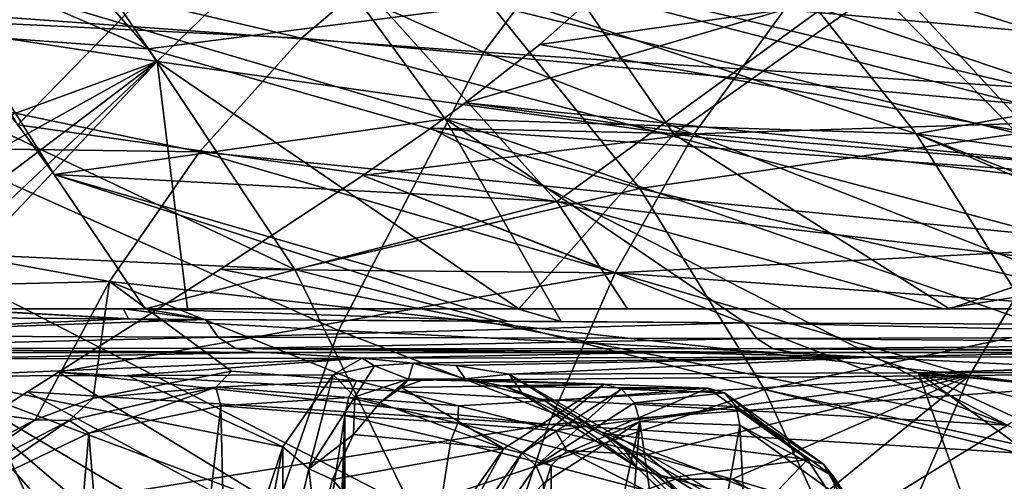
# Model space of a CAD drawing. Header units: metres. Extents: x -240 to 45, y -77 to 27.
# Tile 90 of 256: x -195.75 to -187.84, y 6.62 to 10.32. Entities that reach past the tile are written whole.
import ezdxf

# ---------------------------------------------------------------- set-up
doc = ezdxf.new("R2010")
doc.units = ezdxf.units.M
doc.layers.add('solid_MASSBILD_K_E_SW0001', color=7, linetype='CONTINUOUS')

msp = doc.modelspace()

# ---------------------------------------------------------------- linework, layer by layer
at = {"layer": 'solid_MASSBILD_K_E_SW0001'}
for points in [[(-196.66275, 12.905558, 278.592896), (-194.647278, 9.984754, 278.040863), (-198.13913, 10.519661, 270.691498)], [(-192.401917, 12.160373, 286.367035), (-194.647278, 9.984754, 278.040863), (-196.66275, 12.905558, 278.592896)], [(-197.790451, 12.626322, 321.170837), (-199.374878, 10.597806, 322.480316), (-192.023056, 10.060935, 329.915344)], [(-190.583389, 11.988011, 328.615356), (-197.790451, 12.626322, 321.170837), (-192.023056, 10.060935, 329.915344)], [(-193.798431, 11.49429, 287.6362), (-198.205292, 12.282487, 279.690491), (-195.767227, 9.478546, 279.908997)], [(-192.401917, 12.160373, 286.367035), (-190.498032, 9.403686, 285.833893), (-194.647278, 9.984754, 278.040863)], [(-187.60817, 11.443596, 294.360718), (-190.498032, 9.403686, 285.833893), (-192.401917, 12.160373, 286.367035)], [(-186.125519, 12.08814, 303.8255), (-188.856033, 10.741523, 295.787476), (-183.601181, 10.08951, 303.837097)], [(-194.719528, 10.086286, 287.306305), (-199.167206, 12.005576, 280.459167), (-197.77121, 10.311811, 279.855347)], [(-194.719528, 10.086286, 287.306305), (-196.121277, 11.682273, 288.072174), (-199.167206, 12.005576, 280.459167)], [(-190.583389, 11.988011, 328.615356), (-192.023056, 10.060935, 329.915344), (-184.251938, 9.553929, 337.09903)], [(-182.963943, 11.385706, 335.795715), (-190.583389, 11.988011, 328.615356), (-184.251938, 9.553929, 337.09903)], [(-190.338318, 11.757772, 302.484192), (-184.969986, 10.191428, 307.982086), (-186.283112, 11.191105, 308.737885)], [(-190.338318, 11.757772, 302.484192), (-188.96843, 10.664474, 301.688873), (-184.969986, 10.191428, 307.982086)], [(-194.719528, 10.086286, 287.306305), (-191.963348, 10.439082, 294.651489), (-196.121277, 11.682273, 288.072174)], [(-200.248032, 10.507674, 316.440918), (-199.081055, 11.482224, 315.820953), (-193.487427, 10.173939, 322.49231)], [(-199.081055, 11.482224, 315.820953), (-192.575699, 10.949442, 321.822632), (-193.487427, 10.173939, 322.49231)], [(-193.798431, 11.49429, 287.6362), (-195.767227, 9.478546, 279.908997), (-191.43631, 8.863087, 287.890778)], [(-188.856033, 10.741523, 295.787476), (-193.798431, 11.49429, 287.6362), (-191.43631, 8.863087, 287.890778)], [(-187.60817, 11.443596, 294.360718), (-185.806122, 8.849241, 293.860931), (-190.498032, 9.403686, 285.833893)], [(-186.120163, 11.172158, 304.213043), (-185.013367, 10.035254, 303.554169), (-189.669724, 10.814299, 296.560516)], [(-193.437836, 11.036256, 288.851227), (-192.333969, 9.52459, 288.218475), (-196.544876, 10.770399, 280.45752)], [(-188.549774, 9.405762, 295.883118), (-192.333969, 9.52459, 288.218475), (-193.437836, 11.036256, 288.851227)], [(-189.669724, 10.814299, 296.560516), (-188.549774, 9.405762, 295.883118), (-193.437836, 11.036256, 288.851227)], [(-186.688721, 9.551477, 328.540802), (-193.487427, 10.173939, 322.49231), (-192.575699, 10.949442, 321.822632)], [(-185.808014, 10.351488, 327.686005), (-186.688721, 9.551477, 328.540802), (-192.575699, 10.949442, 321.822632)], [(-184.910431, 8.92129, 334.192261), (-191.115921, 10.528569, 326.745453), (-190.757797, 10.896863, 326.473938)], [(-184.910431, 8.92129, 334.192261), (-190.757797, 10.896863, 326.473938), (-183.144699, 10.528582, 333.361877)], [(-196.544876, 10.770399, 280.45752), (-195.474625, 9.078991, 279.962891), (-195.767227, 9.478546, 279.908997)], [(-192.333969, 9.52459, 288.218475), (-195.474625, 9.078991, 279.962891), (-196.544876, 10.770399, 280.45752)], [(-185.013367, 10.035254, 303.554169), (-188.549774, 9.405762, 295.883118), (-189.669724, 10.814299, 296.560516)], [(-188.856033, 10.741523, 295.787476), (-191.43631, 8.863087, 287.890778), (-186.578079, 8.287429, 296.066833)], [(-183.601181, 10.08951, 303.837097), (-188.856033, 10.741523, 295.787476), (-186.578079, 8.287429, 296.066833)], [(-199.374878, 10.597806, 322.480316), (-200.660675, 8.245149, 323.54306), (-193.191132, 7.826756, 330.970154)], [(-192.023056, 10.060935, 329.915344), (-199.374878, 10.597806, 322.480316), (-193.191132, 7.826756, 330.970154)], [(-191.963348, 10.439082, 294.651489), (-187.736237, 9.407899, 300.953979), (-188.96843, 10.664474, 301.688873)], [(-188.96843, 10.664474, 301.688873), (-183.773666, 9.033068, 307.290527), (-184.969986, 10.191428, 307.982086)], [(-188.96843, 10.664474, 301.688873), (-187.736237, 9.407899, 300.953979), (-183.773666, 9.033068, 307.290527)], [(-197.348404, 9, 270.494354), (-198.13913, 10.519661, 270.691498), (-194.647278, 9.984754, 278.040863)], [(-184.910431, 8.92129, 334.192261), (-191.573517, 10.122551, 326.935577), (-191.115921, 10.528569, 326.745453)], [(-189.606857, 10.403406, 328.125), (-191.115921, 10.528569, 326.745453), (-191.573517, 10.122551, 326.935577)], [(-201.287338, 9.35699, 316.991119), (-200.248032, 10.507674, 316.440918), (-194.307785, 9.260491, 323.108154)], [(-200.248032, 10.507674, 316.440918), (-193.487427, 10.173939, 322.49231), (-194.307785, 9.260491, 323.108154)], [(-181.539993, 9.682533, 335.263092), (-180.843781, 10.504987, 334.461029), (-189.606857, 10.403406, 328.125)], [(-194.719528, 10.086286, 287.306305), (-190.770752, 8.96606, 293.932007), (-191.963348, 10.439082, 294.651489)], [(-189.606857, 10.403406, 328.125), (-191.573517, 10.122551, 326.935577), (-192.172607, 9.652807, 327.029938)], [(-190.334747, 9.405505, 328.833038), (-189.606857, 10.403406, 328.125), (-192.172607, 9.652807, 327.029938)], [(-191.963348, 10.439082, 294.651489), (-190.770752, 8.96606, 293.932007), (-187.736237, 9.407899, 300.953979)], [(-181.539993, 9.682533, 335.263092), (-189.606857, 10.403406, 328.125), (-190.334747, 9.405505, 328.833038)], [(-193.542236, 8.317084, 286.630066), (-197.77121, 10.311811, 279.855347), (-196.603928, 8.457547, 279.329865)], [(-193.542236, 8.317084, 286.630066), (-194.719528, 10.086286, 287.306305), (-197.77121, 10.311811, 279.855347)], [(-187.462463, 8.584106, 329.327637), (-194.307785, 9.260491, 323.108154), (-193.487427, 10.173939, 322.49231)], [(-186.688721, 9.551477, 328.540802), (-187.462463, 8.584106, 329.327637), (-193.487427, 10.173939, 322.49231)], [(-193.542236, 8.317084, 286.630066), (-190.770752, 8.96606, 293.932007), (-194.719528, 10.086286, 287.306305)], [(-192.023056, 10.060935, 329.915344), (-193.191132, 7.826756, 330.970154), (-185.296661, 7.431373, 338.156219)], [(-184.910431, 8.92129, 334.192261), (-192.172607, 9.652807, 327.029938), (-191.573517, 10.122551, 326.935577)], [(-184.251938, 9.553929, 337.09903), (-192.023056, 10.060935, 329.915344), (-185.296661, 7.431373, 338.156219)], [(-197.135483, 8.603886, 270.525574), (-197.348404, 9, 270.494354), (-194.647278, 9.984754, 278.040863)], [(-196.904633, 8.27649, 270.702881), (-197.135483, 8.603886, 270.525574), (-194.647278, 9.984754, 278.040863)], [(-196.690536, 8.068757, 270.985382), (-196.904633, 8.27649, 270.702881), (-194.647278, 9.984754, 278.040863)], [(-196.519623, 8, 271.318329), (-196.690536, 8.068757, 270.985382), (-194.647278, 9.984754, 278.040863)], [(-194.403717, 8, 276.146301), (-196.519623, 8, 271.318329), (-194.647278, 9.984754, 278.040863)], [(-191.740753, 8, 281.74884), (-194.647278, 9.984754, 278.040863), (-190.498032, 9.403686, 285.833893)], [(-191.740753, 8, 281.74884), (-194.403717, 8, 276.146301), (-194.647278, 9.984754, 278.040863)], [(-185.013367, 10.035254, 303.554169), (-184.024765, 8.783627, 302.95993), (-188.549774, 9.405762, 295.883118)], [(-184.910431, 8.92129, 334.192261), (-192.449417, 9.45134, 327.033356), (-192.172607, 9.652807, 327.029938)], [(-190.334747, 9.405505, 328.833038), (-192.172607, 9.652807, 327.029938), (-192.449417, 9.45134, 327.033356)], [(-182.159943, 8.744697, 336.000153), (-181.539993, 9.682533, 335.263092), (-190.334747, 9.405505, 328.833038)], [(-192.333969, 9.52459, 288.218475), (-191.401428, 7.897873, 287.666504), (-195.474625, 9.078991, 279.962891)], [(-189.924728, 7.889565, 290.743988), (-191.401428, 7.897873, 287.666504), (-192.333969, 9.52459, 288.218475)], [(-187.586777, 7.877465, 295.297607), (-189.924728, 7.889565, 290.743988), (-192.333969, 9.52459, 288.218475)], [(-188.549774, 9.405762, 295.883118), (-187.586777, 7.877465, 295.297607), (-192.333969, 9.52459, 288.218475)], [(-191.43631, 8.863087, 287.890778), (-195.767227, 9.478546, 279.908997), (-195.474625, 9.078991, 279.962891)], [(-187.815994, 7.067466, 333.560028), (-192.994995, 9.071957, 326.988647), (-192.449417, 9.45134, 327.033356)], [(-190.334747, 9.405505, 328.833038), (-192.449417, 9.45134, 327.033356), (-192.994995, 9.071957, 326.988647)], [(-187.815994, 7.067466, 333.560028), (-192.449417, 9.45134, 327.033356), (-184.910431, 8.92129, 334.192261)], [(-202.184402, 8.048244, 317.46521), (-201.287338, 9.35699, 316.991119), (-195.028412, 8.219792, 323.661804)], [(-201.287338, 9.35699, 316.991119), (-194.307785, 9.260491, 323.108154), (-195.028412, 8.219792, 323.661804)], [(-190.967804, 8.290587, 329.469482), (-190.334747, 9.405505, 328.833038), (-192.994995, 9.071957, 326.988647)], [(-188.282944, 8, 288.445404), (-191.740753, 8, 281.74884), (-190.498032, 9.403686, 285.833893)], [(-182.159943, 8.744697, 336.000153), (-190.334747, 9.405505, 328.833038), (-190.967804, 8.290587, 329.469482)], [(-190.770752, 8.96606, 293.932007), (-186.662125, 8.006168, 300.297791), (-187.736237, 9.407899, 300.953979)], [(-188.282944, 8, 288.445404), (-190.498032, 9.403686, 285.833893), (-185.806122, 8.849241, 293.860931)], [(-184.988007, 7.865906, 299.957306), (-187.586777, 7.877465, 295.297607), (-188.549774, 9.405762, 295.883118)], [(-184.493576, 7.826022, 300.748596), (-184.988007, 7.865906, 299.957306), (-188.549774, 9.405762, 295.883118)], [(-184.024765, 8.783627, 302.95993), (-184.493576, 7.826022, 300.748596), (-188.549774, 9.405762, 295.883118)], [(-188.12175, 7.464763, 330.030701), (-195.028412, 8.219792, 323.661804), (-194.307785, 9.260491, 323.108154)], [(-187.462463, 8.584106, 329.327637), (-188.12175, 7.464763, 330.030701), (-194.307785, 9.260491, 323.108154)], [(-191.43631, 8.863087, 287.890778), (-195.474625, 9.078991, 279.962891), (-194.743057, 8, 280.132019)], [(-191.835892, 7.900491, 286.728394), (-194.743057, 8, 280.132019), (-195.474625, 9.078991, 279.962891)], [(-191.401428, 7.897873, 287.666504), (-191.835892, 7.900491, 286.728394), (-195.474625, 9.078991, 279.962891)], [(-187.815994, 7.067466, 333.560028), (-194.139282, 8.318796, 326.74057), (-192.994995, 9.071957, 326.988647)], [(-190.967804, 8.290587, 329.469482), (-192.994995, 9.071957, 326.988647), (-194.139282, 8.318796, 326.74057)], [(-193.542236, 8.317084, 286.630066), (-189.768494, 7.35258, 293.303986), (-190.770752, 8.96606, 293.932007)], [(-190.770752, 8.96606, 293.932007), (-189.768494, 7.35258, 293.303986), (-186.662125, 8.006168, 300.297791)], [(-191.43631, 8.863087, 287.890778), (-194.743057, 8, 280.132019), (-190.868637, 8, 287.891785)], [(-191.43631, 8.863087, 287.890778), (-190.868637, 8, 287.891785), (-188.327255, 8, 292.607635)], [(-186.578079, 8.287429, 296.066833), (-191.43631, 8.863087, 287.890778), (-188.327255, 8, 292.607635)], [(-183.486542, 8, 296.942047), (-188.282944, 8, 288.445404), (-185.806122, 8.849241, 293.860931)], [(-182.699585, 7.702078, 336.662445), (-182.159943, 8.744697, 336.000153), (-190.967804, 8.290587, 329.469482)], [(-180.281296, 7.568275, 335.786835), (-188.12175, 7.464763, 330.030701), (-187.462463, 8.584106, 329.327637)], [(-195.679153, 6.470242, 278.897736), (-196.603928, 8.457547, 279.329865), (-198.831604, 7.41225, 271.641632)], [(-192.604462, 6.404369, 286.06601), (-196.603928, 8.457547, 279.329865), (-195.679153, 6.470242, 278.897736)], [(-192.604462, 6.404369, 286.06601), (-193.542236, 8.317084, 286.630066), (-196.603928, 8.457547, 279.329865)], [(-187.815994, 7.067466, 333.560028), (-195.43837, 7.49232, 326.287506), (-194.139282, 8.318796, 326.74057)], [(-190.967804, 8.290587, 329.469482), (-194.139282, 8.318796, 326.74057), (-195.43837, 7.49232, 326.287506)], [(-192.604462, 6.404369, 286.06601), (-189.768494, 7.35258, 293.303986), (-193.542236, 8.317084, 286.630066)], [(-200.660675, 8.245149, 323.54306), (-201.608368, 5.640163, 324.326385), (-194.051926, 5.353602, 331.747467)], [(-193.191132, 7.826756, 330.970154), (-200.660675, 8.245149, 323.54306), (-194.051926, 5.353602, 331.747467)], [(-191.50354, 7.073294, 330.026367), (-190.967804, 8.290587, 329.469482), (-195.43837, 7.49232, 326.287506)], [(-182.699585, 7.702078, 336.662445), (-190.967804, 8.290587, 329.469482), (-191.50354, 7.073294, 330.026367)], [(-186.578079, 8.287429, 296.066833), (-188.327255, 8, 292.607635), (-185.200455, 8, 298.098114)], [(-202.184402, 8.048244, 317.46521), (-195.028412, 8.219792, 323.661804), (-195.625458, 7.108618, 324.130035)], [(-195.16188, 7.28387, 324.390259), (-195.625458, 7.108618, 324.130035), (-195.028412, 8.219792, 323.661804)], [(-194.050247, 7.500102, 325.157104), (-195.16188, 7.28387, 324.390259), (-195.028412, 8.219792, 323.661804)], [(-188.12175, 7.464763, 330.030701), (-193.046951, 7.422313, 326.069366), (-195.028412, 8.219792, 323.661804)], [(-194.050247, 7.500102, 325.157104), (-195.028412, 8.219792, 323.661804), (-193.046951, 7.422313, 326.069366)], [(-202.184402, 8.048244, 317.46521), (-195.625458, 7.108618, 324.130035), (-196.292725, 6.763313, 323.808258)], [(-194.876816, 7.920027, 279.69104), (-197.999283, 7.93983, 271.428711), (-196.368027, 8, 275.993103)], [(-196.368027, 8, 275.993103), (-196.519623, 8, 271.318329), (-194.403717, 8, 276.146301)], [(-194.916351, 8, 279.70462), (-196.368027, 8, 275.993103), (-194.403717, 8, 276.146301)], [(-194.876816, 7.920027, 279.69104), (-196.368027, 8, 275.993103), (-194.916351, 8, 279.70462)], [(-194.916351, 8, 279.70462), (-194.403717, 8, 276.146301), (-191.740753, 8, 281.74884)], [(-194.916351, 8, 279.70462), (-191.740753, 8, 281.74884), (-194.743057, 8, 280.132019)], [(-194.255066, 7.915811, 281.201935), (-194.916351, 8, 279.70462), (-194.743057, 8, 280.132019)], [(-194.255066, 7.915811, 281.201935), (-194.876816, 7.920027, 279.69104), (-194.916351, 8, 279.70462)], [(-194.743057, 8, 280.132019), (-191.740753, 8, 281.74884), (-190.868637, 8, 287.891785)], [(-191.835892, 7.900491, 286.728394), (-194.255066, 7.915811, 281.201935), (-194.743057, 8, 280.132019)], [(-190.868637, 8, 287.891785), (-191.740753, 8, 281.74884), (-188.282944, 8, 288.445404)], [(-190.868637, 8, 287.891785), (-188.282944, 8, 288.445404), (-188.327255, 8, 292.607635)], [(-189.768494, 7.35258, 293.303986), (-185.763031, 6.482007, 299.73645), (-186.662125, 8.006168, 300.297791)], [(-188.327255, 8, 292.607635), (-188.282944, 8, 288.445404), (-183.486542, 8, 296.942047)], [(-188.327255, 8, 292.607635), (-183.486542, 8, 296.942047), (-185.200455, 8, 298.098114)], [(-197.895493, 7.786889, 271.392395), (-197.999283, 7.93983, 271.428711), (-194.876816, 7.920027, 279.69104)], [(-197.895493, 7.786889, 271.392395), (-194.876816, 7.920027, 279.69104), (-194.255066, 7.915811, 281.201935)], [(-197.895493, 7.786889, 271.392395), (-194.255066, 7.915811, 281.201935), (-194.156219, 7.774324, 281.148438)], [(-191.401428, 7.897873, 287.666504), (-194.255066, 7.915811, 281.201935), (-191.835892, 7.900491, 286.728394)], [(-189.924728, 7.889565, 290.743988), (-194.255066, 7.915811, 281.201935), (-191.401428, 7.897873, 287.666504)], [(-194.156219, 7.774324, 281.148438), (-194.255066, 7.915811, 281.201935), (-189.924728, 7.889565, 290.743988)], [(-194.156219, 7.774324, 281.148438), (-189.924728, 7.889565, 290.743988), (-189.830978, 7.762104, 290.682404)], [(-184.918869, 7.775705, 299.917206), (-189.924728, 7.889565, 290.743988), (-187.586777, 7.877465, 295.297607)], [(-189.830978, 7.762104, 290.682404), (-189.924728, 7.889565, 290.743988), (-184.918869, 7.775705, 299.917206)], [(-197.745667, 7.685481, 271.339966), (-197.895493, 7.786889, 271.392395), (-194.156219, 7.774324, 281.148438)], [(-197.745667, 7.685481, 271.339966), (-194.156219, 7.774324, 281.148438), (-194.014313, 7.682112, 281.089508)], [(-194.014313, 7.682112, 281.089508), (-194.156219, 7.774324, 281.148438), (-189.830978, 7.762104, 290.682404)], [(-193.191132, 7.826756, 330.970154), (-194.051926, 5.353602, 331.747467), (-186.066376, 5.082666, 338.935089)], [(-194.014313, 7.682112, 281.089508), (-189.830978, 7.762104, 290.682404), (-189.698044, 7.678859, 290.617126)], [(-185.296661, 7.431373, 338.156219), (-193.191132, 7.826756, 330.970154), (-186.066376, 5.082666, 338.935089)], [(-189.830978, 7.762104, 290.682404), (-184.918869, 7.775705, 299.917206), (-184.856812, 7.72279, 299.881226)], [(-189.698044, 7.678859, 290.617126), (-189.830978, 7.762104, 290.682404), (-184.856812, 7.72279, 299.881226)], [(-197.745667, 7.685481, 271.339966), (-193.847488, 7.65, 281.03183), (-197.571045, 7.65, 271.27887)], [(-197.745667, 7.685481, 271.339966), (-194.014313, 7.682112, 281.089508), (-193.847488, 7.65, 281.03183)], [(-194.014313, 7.682112, 281.089508), (-189.541031, 7.65, 290.557068), (-191.427139, 7.65, 286.580444)], [(-194.014313, 7.682112, 281.089508), (-189.698044, 7.678859, 290.617126), (-189.541031, 7.65, 290.557068)], [(-194.014313, 7.682112, 281.089508), (-191.427139, 7.65, 286.580444), (-193.847488, 7.65, 281.03183)], [(-183.156906, 6.567635, 337.241791), (-182.699585, 7.702078, 336.662445), (-191.50354, 7.073294, 330.026367)], [(-189.698044, 7.678859, 290.617126), (-184.856812, 7.72279, 299.881226), (-184.73558, 7.664524, 299.810913)], [(-189.698044, 7.678859, 290.617126), (-184.63208, 7.65, 299.750885), (-189.541031, 7.65, 290.557068)], [(-189.698044, 7.678859, 290.617126), (-184.73558, 7.664524, 299.810913), (-184.63208, 7.65, 299.750885)], [(-196.723907, 7.65, 271.009491), (-197.571045, 7.65, 271.27887), (-193.847488, 7.65, 281.03183)], [(-193.774994, 7.65, 278.733795), (-196.723907, 7.65, 271.009491), (-193.847488, 7.65, 281.03183)], [(-196.565277, 7.5983, 270.953094), (-196.723907, 7.65, 271.009491), (-193.774994, 7.65, 278.733795)], [(-196.565277, 7.5983, 270.953094), (-193.774994, 7.65, 278.733795), (-192.998871, 7.605475, 280.195618)], [(-196.565277, 7.5983, 270.953094), (-192.998871, 7.605475, 280.195618), (-196.461304, 7.461018, 270.916138)], [(-192.998871, 7.605475, 280.195618), (-194.884842, 7.466255, 275.185272), (-196.461304, 7.461018, 270.916138)], [(-192.998871, 7.605475, 280.195618), (-193.23378, 7.471993, 279.329041), (-194.884842, 7.466255, 275.185272)], [(-190.604019, 7.65, 285.998108), (-193.847488, 7.65, 281.03183), (-191.427139, 7.65, 286.580444)], [(-190.604019, 7.65, 285.998108), (-193.774994, 7.65, 278.733795), (-193.847488, 7.65, 281.03183)], [(-192.998871, 7.605475, 280.195618), (-193.774994, 7.65, 278.733795), (-190.604019, 7.65, 285.998108)], [(-192.901917, 7.543988, 280.241547), (-193.23378, 7.471993, 279.329041), (-192.998871, 7.605475, 280.195618)], [(-192.998871, 7.605475, 280.195618), (-190.604019, 7.65, 285.998108), (-188.902328, 7.613063, 289.21582)], [(-192.590958, 7.564425, 281.024323), (-192.998871, 7.605475, 280.195618), (-188.902328, 7.613063, 289.21582)], [(-192.590958, 7.564425, 281.024323), (-192.901917, 7.543988, 280.241547), (-192.998871, 7.605475, 280.195618)], [(-192.245239, 7.546227, 281.785828), (-192.590958, 7.564425, 281.024323), (-188.902328, 7.613063, 289.21582)], [(-192.245239, 7.546227, 281.785828), (-188.902328, 7.613063, 289.21582), (-191.81842, 7.476939, 282.652496)], [(-188.531235, 7.487566, 289.689087), (-191.81842, 7.476939, 282.652496), (-188.902328, 7.613063, 289.21582)], [(-190.604019, 7.65, 285.998108), (-191.427139, 7.65, 286.580444), (-189.541031, 7.65, 290.557068)], [(-187.234436, 7.65, 292.810822), (-190.604019, 7.65, 285.998108), (-189.541031, 7.65, 290.557068)], [(-188.902328, 7.613063, 289.21582), (-190.604019, 7.65, 285.998108), (-187.234436, 7.65, 292.810822)], [(-187.234436, 7.65, 292.810822), (-189.541031, 7.65, 290.557068), (-184.63208, 7.65, 299.750885)], [(-188.902328, 7.613063, 289.21582), (-187.234436, 7.65, 292.810822), (-184.252121, 7.61954, 297.957031)], [(-188.531235, 7.487566, 289.689087), (-188.902328, 7.613063, 289.21582), (-184.252121, 7.61954, 297.957031)], [(-188.4841, 7.487727, 289.783844), (-188.531235, 7.487566, 289.689087), (-184.252121, 7.61954, 297.957031)], [(-188.4841, 7.487727, 289.783844), (-184.252121, 7.61954, 297.957031), (-184.357132, 7.607105, 297.728638)], [(-188.4841, 7.487727, 289.783844), (-184.357132, 7.607105, 297.728638), (-184.951172, 7.497337, 296.466675)], [(-192.901917, 7.543988, 280.241547), (-193.059784, 7.294481, 279.321533), (-193.23378, 7.471993, 279.329041)], [(-192.628708, 7.436879, 280.401093), (-193.059784, 7.294481, 279.321533), (-192.901917, 7.543988, 280.241547)], [(-192.628708, 7.436879, 280.401093), (-192.901917, 7.543988, 280.241547), (-192.590958, 7.564425, 281.024323)], [(-192.171768, 7.440227, 281.473877), (-192.628708, 7.436879, 280.401093), (-192.590958, 7.564425, 281.024323)], [(-192.171768, 7.440227, 281.473877), (-192.590958, 7.564425, 281.024323), (-192.245239, 7.546227, 281.785828)], [(-192.171768, 7.440227, 281.473877), (-192.245239, 7.546227, 281.785828), (-191.81842, 7.476939, 282.652496)], [(-180.803955, 6.536431, 336.447327), (-188.12175, 7.464763, 330.030701), (-180.281296, 7.568275, 335.786835)], [(-196.708649, 7.436786, 270.357727), (-195.717651, 3.778584, 270.080688), (-196.843094, 7.38684, 270.337158)], [(-196.708649, 7.436786, 270.357727), (-196.61937, 7.460516, 270.46936), (-195.633469, 3.792211, 270.126465)], [(-196.708649, 7.436786, 270.357727), (-195.633469, 3.792211, 270.126465), (-195.717651, 3.778584, 270.080688)], [(-196.61937, 7.460516, 270.46936), (-196.540726, 7.460767, 270.692047), (-195.427185, 3.784034, 270.614563)], [(-195.579956, 3.798469, 270.206848), (-196.61937, 7.460516, 270.46936), (-195.427185, 3.784034, 270.614563)], [(-195.633469, 3.792211, 270.126465), (-196.61937, 7.460516, 270.46936), (-195.579956, 3.798469, 270.206848)], [(-196.540726, 7.460767, 270.692047), (-196.461304, 7.461018, 270.916138), (-195.427185, 3.784034, 270.614563)], [(-194.884842, 7.466255, 275.185272), (-193.638, 6.892029, 277.700897), (-196.461304, 7.461018, 270.916138)], [(-194.01944, 4.661537, 274.830078), (-195.427185, 3.784034, 270.614563), (-196.461304, 7.461018, 270.916138)], [(-193.967316, 5.332052, 275.451965), (-194.01944, 4.661537, 274.830078), (-196.461304, 7.461018, 270.916138)], [(-193.889969, 5.935721, 276.149872), (-193.967316, 5.332052, 275.451965), (-196.461304, 7.461018, 270.916138)], [(-193.781769, 6.458847, 276.906006), (-193.889969, 5.935721, 276.149872), (-196.461304, 7.461018, 270.916138)], [(-193.638, 6.892029, 277.700897), (-193.781769, 6.458847, 276.906006), (-196.461304, 7.461018, 270.916138)], [(-191.258286, 4.944893, 331.910797), (-195.688339, 7.334004, 326.184387), (-195.43837, 7.49232, 326.287506)], [(-191.50354, 7.073294, 330.026367), (-195.43837, 7.49232, 326.287506), (-195.688339, 7.334004, 326.184387)], [(-191.258286, 4.944893, 331.910797), (-195.43837, 7.49232, 326.287506), (-187.815994, 7.067466, 333.560028)], [(-194.174637, 7.372245, 325.134003), (-195.16188, 7.28387, 324.390259), (-194.050247, 7.500102, 325.157104)], [(-194.884842, 7.466255, 275.185272), (-193.23378, 7.471993, 279.329041), (-193.638, 6.892029, 277.700897)], [(-194.174637, 7.372245, 325.134003), (-194.050247, 7.500102, 325.157104), (-193.046951, 7.422313, 326.069366)], [(-193.23378, 7.471993, 279.329041), (-193.428268, 6.717586, 277.7565), (-193.638, 6.892029, 277.700897)], [(-193.059784, 7.294481, 279.321533), (-193.428268, 6.717586, 277.7565), (-193.23378, 7.471993, 279.329041)], [(-192.628708, 7.436879, 280.401093), (-192.857834, 7.245624, 279.274017), (-193.059784, 7.294481, 279.321533)], [(-188.12175, 7.464763, 330.030701), (-192.225281, 7.223032, 326.925476), (-193.046951, 7.422313, 326.069366)], [(-192.628708, 7.436879, 280.401093), (-192.68399, 7.368137, 279.888611), (-192.857834, 7.245624, 279.274017)], [(-192.628708, 7.436879, 280.401093), (-192.510345, 7.431812, 280.447876), (-192.68399, 7.368137, 279.888611)], [(-192.171768, 7.440227, 281.473877), (-192.510345, 7.431812, 280.447876), (-192.628708, 7.436879, 280.401093)], [(-192.171768, 7.440227, 281.473877), (-192.119293, 7.434234, 281.373657), (-192.510345, 7.431812, 280.447876)], [(-192.510345, 7.431812, 280.447876), (-192.119293, 7.434234, 281.373657), (-191.056198, 7.395282, 279.37262)], [(-188.12175, 7.464763, 330.030701), (-191.447113, 7.025277, 327.734985), (-192.225281, 7.223032, 326.925476)], [(-192.171768, 7.440227, 281.473877), (-191.81842, 7.476939, 282.652496), (-191.706131, 7.313824, 282.544312)], [(-192.171768, 7.440227, 281.473877), (-191.843994, 7.374699, 281.877075), (-192.119293, 7.434234, 281.373657)], [(-192.171768, 7.440227, 281.473877), (-191.706131, 7.313824, 282.544312), (-191.843994, 7.374699, 281.877075)], [(-192.119293, 7.434234, 281.373657), (-191.843994, 7.374699, 281.877075), (-191.056198, 7.395282, 279.37262)], [(-187.676834, 5.090929, 289.131897), (-191.81842, 7.476939, 282.652496), (-188.531235, 7.487566, 289.689087)], [(-187.676834, 5.090929, 289.131897), (-190.916458, 6.910235, 284.043304), (-191.81842, 7.476939, 282.652496)], [(-191.706131, 7.313824, 282.544312), (-191.81842, 7.476939, 282.652496), (-190.916458, 6.910235, 284.043304)], [(-188.12175, 7.464763, 330.030701), (-190.715286, 6.828671, 328.496826), (-191.447113, 7.025277, 327.734985)], [(-188.12175, 7.464763, 330.030701), (-190.028763, 6.633345, 329.212585), (-190.715286, 6.828671, 328.496826)], [(-188.12175, 7.464763, 330.030701), (-189.380234, 6.440309, 329.888214), (-190.028763, 6.633345, 329.212585)], [(-188.12175, 7.464763, 330.030701), (-188.661606, 6.213643, 330.63797), (-189.380234, 6.440309, 329.888214)], [(-180.803955, 6.536431, 336.447327), (-188.661606, 6.213643, 330.63797), (-188.12175, 7.464763, 330.030701)], [(-185.289795, 7.170358, 295.494171), (-188.531235, 7.487566, 289.689087), (-188.4841, 7.487727, 289.783844)], [(-185.573288, 6.74363, 294.53302), (-188.531235, 7.487566, 289.689087), (-185.289795, 7.170358, 295.494171)], [(-185.802536, 6.226002, 293.614807), (-188.531235, 7.487566, 289.689087), (-185.573288, 6.74363, 294.53302)], [(-185.982086, 5.631997, 292.768219), (-188.531235, 7.487566, 289.689087), (-185.802536, 6.226002, 293.614807)], [(-187.676834, 5.090929, 289.131897), (-188.531235, 7.487566, 289.689087), (-185.982086, 5.631997, 292.768219)], [(-185.289795, 7.170358, 295.494171), (-188.4841, 7.487727, 289.783844), (-184.951172, 7.497337, 296.466675)], [(-195.679153, 6.470242, 278.897736), (-198.831604, 7.41225, 271.641632), (-198.14949, 5.615753, 271.456512)], [(-195.717651, 3.778584, 270.080688), (-195.812744, 3.760575, 270.080292), (-196.843094, 7.38684, 270.337158)], [(-195.352722, 7.105106, 324.343933), (-195.16188, 7.28387, 324.390259), (-194.174637, 7.372245, 325.134003)], [(-195.352722, 7.105106, 324.343933), (-194.174637, 7.372245, 325.134003), (-195.196472, 7.003068, 324.463898)], [(-194.174637, 7.372245, 325.134003), (-194.136154, 7.221259, 325.195313), (-195.196472, 7.003068, 324.463898)], [(-194.174637, 7.372245, 325.134003), (-193.046951, 7.422313, 326.069366), (-193.107574, 7.29025, 326.098755)], [(-194.174637, 7.372245, 325.134003), (-193.107574, 7.29025, 326.098755), (-194.136154, 7.221259, 325.195313)], [(-193.107574, 7.29025, 326.098755), (-193.046951, 7.422313, 326.069366), (-192.225281, 7.223032, 326.925476)], [(-192.857834, 7.245624, 279.274017), (-192.68399, 7.368137, 279.888611), (-191.86174, 6.880238, 277.590057)], [(-192.68399, 7.368137, 279.888611), (-192.510345, 7.431812, 280.447876), (-191.056198, 7.395282, 279.37262)], [(-192.68399, 7.368137, 279.888611), (-191.056198, 7.395282, 279.37262), (-191.86174, 6.880238, 277.590057)], [(-191.718842, 6.843191, 277.542358), (-191.86174, 6.880238, 277.590057), (-191.056198, 7.395282, 279.37262)], [(-191.843994, 7.374699, 281.877075), (-190.223297, 7.365132, 281.215759), (-191.056198, 7.395282, 279.37262)], [(-191.843994, 7.374699, 281.877075), (-191.523956, 7.2565, 282.424194), (-190.223297, 7.365132, 281.215759)], [(-191.706131, 7.313824, 282.544312), (-191.523956, 7.2565, 282.424194), (-191.843994, 7.374699, 281.877075)], [(-191.718842, 6.843191, 277.542358), (-191.056198, 7.395282, 279.37262), (-190.917633, 7.355462, 279.315338)], [(-191.718842, 6.843191, 277.542358), (-190.917633, 7.355462, 279.315338), (-191.601288, 6.741704, 277.535492)], [(-190.917633, 7.355462, 279.315338), (-190.811966, 7.246377, 279.282166), (-191.601288, 6.741704, 277.535492)], [(-191.523956, 7.2565, 282.424194), (-191.067093, 7.003888, 283.153107), (-190.223297, 7.365132, 281.215759)], [(-191.067093, 7.003888, 283.153107), (-189.424438, 6.792009, 282.983551), (-190.223297, 7.365132, 281.215759)], [(-190.917633, 7.355462, 279.315338), (-191.056198, 7.395282, 279.37262), (-190.223297, 7.365132, 281.215759)], [(-190.917633, 7.355462, 279.315338), (-190.223297, 7.365132, 281.215759), (-190.089218, 7.325473, 281.148529)], [(-190.917633, 7.355462, 279.315338), (-190.089218, 7.325473, 281.148529), (-190.811966, 7.246377, 279.282166)], [(-190.089218, 7.325473, 281.148529), (-190.223297, 7.365132, 281.215759), (-189.424438, 6.792009, 282.983551)], [(-191.258286, 4.944893, 331.910797), (-197.637405, 6.087855, 325.236694), (-195.688339, 7.334004, 326.184387)], [(-191.50354, 7.073294, 330.026367), (-195.688339, 7.334004, 326.184387), (-197.637405, 6.087855, 325.236694)], [(-195.352722, 7.105106, 324.343933), (-195.625458, 7.108618, 324.130035), (-195.16188, 7.28387, 324.390259)], [(-193.107574, 7.29025, 326.098755), (-193.139313, 7.14545, 326.097473), (-194.136154, 7.221259, 325.195313)], [(-193.428268, 6.717586, 277.7565), (-193.059784, 7.294481, 279.321533), (-193.069992, 6.992726, 278.451569)], [(-192.230896, 7.083809, 327.006531), (-193.139313, 7.14545, 326.097473), (-193.107574, 7.29025, 326.098755)], [(-192.230896, 7.083809, 327.006531), (-193.107574, 7.29025, 326.098755), (-192.225281, 7.223032, 326.925476)], [(-193.059784, 7.294481, 279.321533), (-192.857834, 7.245624, 279.274017), (-193.069992, 6.992726, 278.451569)], [(-192.604462, 6.404369, 286.06601), (-188.970947, 5.623147, 292.786469), (-189.768494, 7.35258, 293.303986)], [(-191.706131, 7.313824, 282.544312), (-190.799698, 6.732921, 283.888794), (-191.523956, 7.2565, 282.424194)], [(-190.916458, 6.910235, 284.043304), (-190.799698, 6.732921, 283.888794), (-191.706131, 7.313824, 282.544312)], [(-190.089218, 7.325473, 281.148529), (-189.995834, 7.216834, 281.088196), (-190.811966, 7.246377, 279.282166)], [(-190.089218, 7.325473, 281.148529), (-189.424438, 6.792009, 282.983551), (-189.294647, 6.755436, 282.906799)], [(-190.089218, 7.325473, 281.148529), (-189.294647, 6.755436, 282.906799), (-189.995834, 7.216834, 281.088196)], [(-189.768494, 7.35258, 293.303986), (-186.04657, 6.421677, 299.156311), (-185.763031, 6.482007, 299.73645)], [(-189.768494, 7.35258, 293.303986), (-188.970947, 5.623147, 292.786469), (-186.04657, 6.421677, 299.156311)], [(-194.764465, 1.707867, 324.737762), (-195.196472, 7.003068, 324.463898), (-194.136154, 7.221259, 325.195313)], [(-194.006943, 1.581485, 325.299072), (-194.764465, 1.707867, 324.737762), (-194.136154, 7.221259, 325.195313)], [(-194.006943, 1.581485, 325.299072), (-194.136154, 7.221259, 325.195313), (-193.139313, 7.14545, 326.097473)], [(-193.069992, 6.992726, 278.451569), (-192.857834, 7.245624, 279.274017), (-191.86174, 6.880238, 277.590057)], [(-192.230896, 7.083809, 327.006531), (-192.225281, 7.223032, 326.925476), (-191.447113, 7.025277, 327.734985)], [(-191.601288, 6.741704, 277.535492), (-190.811966, 7.246377, 279.282166), (-190.768585, 7.097273, 279.280579)], [(-190.799698, 6.732921, 283.888794), (-191.067093, 7.003888, 283.153107), (-191.523956, 7.2565, 282.424194)], [(-190.811966, 7.246377, 279.282166), (-189.995834, 7.216834, 281.088196), (-190.768585, 7.097273, 279.280579)], [(-189.995834, 7.216834, 281.088196), (-189.967896, 7.06832, 281.052429), (-190.768585, 7.097273, 279.280579)], [(-189.995834, 7.216834, 281.088196), (-189.213058, 6.655251, 282.820374), (-189.967896, 7.06832, 281.052429)], [(-189.294647, 6.755436, 282.906799), (-189.213058, 6.655251, 282.820374), (-189.995834, 7.216834, 281.088196)], [(-193.347946, 1.541686, 325.887726), (-194.006943, 1.581485, 325.299072), (-193.139313, 7.14545, 326.097473)], [(-193.242859, 1.542136, 325.991821), (-193.347946, 1.541686, 325.887726), (-193.139313, 7.14545, 326.097473)], [(-193.139328, 1.542504, 326.097473), (-193.242859, 1.542136, 325.991821), (-193.139313, 7.14545, 326.097473)], [(-192.287277, 6.944427, 326.979797), (-193.139328, 1.542504, 326.097473), (-193.139313, 7.14545, 326.097473)], [(-192.230896, 7.083809, 327.006531), (-192.287277, 6.944427, 326.979797), (-193.139313, 7.14545, 326.097473)], [(-191.939804, 5.76866, 330.49585), (-191.50354, 7.073294, 330.026367), (-197.637405, 6.087855, 325.236694)], [(-196.529877, 6.488572, 323.768494), (-196.292725, 6.763313, 323.808258), (-195.625458, 7.108618, 324.130035)], [(-196.529877, 6.488572, 323.768494), (-195.625458, 7.108618, 324.130035), (-195.352722, 7.105106, 324.343933)], [(-196.529877, 6.488572, 323.768494), (-195.352722, 7.105106, 324.343933), (-196.252014, 6.497427, 323.914551)], [(-195.352722, 7.105106, 324.343933), (-195.196472, 7.003068, 324.463898), (-196.252014, 6.497427, 323.914551)], [(-192.230896, 7.083809, 327.006531), (-191.482513, 6.744527, 327.813141), (-192.287277, 6.944427, 326.979797)], [(-192.230896, 7.083809, 327.006531), (-191.447113, 7.025277, 327.734985), (-191.355667, 6.86489, 327.912842)], [(-192.230896, 7.083809, 327.006531), (-191.355667, 6.86489, 327.912842), (-191.482513, 6.744527, 327.813141)], [(-183.156906, 6.567635, 337.241791), (-191.50354, 7.073294, 330.026367), (-191.939804, 5.76866, 330.49585)], [(-191.601288, 6.741704, 277.535492), (-190.768585, 7.097273, 279.280579), (-191.542892, 6.601241, 277.567108)], [(-191.517883, 3.70022, 277.622467), (-191.542892, 6.601241, 277.567108), (-190.768585, 7.097273, 279.280579)], [(-190.992737, 4.349341, 278.784576), (-191.517883, 3.70022, 277.622467), (-190.768585, 7.097273, 279.280579)], [(-183.166763, 4.661078, 339.045105), (-191.258286, 4.944893, 331.910797), (-187.815994, 7.067466, 333.560028)], [(-190.411667, 4.572498, 280.070404), (-190.992737, 4.349341, 278.784576), (-190.768585, 7.097273, 279.280579)], [(-190.411667, 4.572498, 280.070404), (-190.768585, 7.097273, 279.280579), (-189.967896, 7.06832, 281.052429)], [(-189.830627, 4.349346, 281.356201), (-190.411667, 4.572498, 280.070404), (-189.967896, 7.06832, 281.052429)], [(-189.830627, 4.349346, 281.356201), (-189.967896, 7.06832, 281.052429), (-189.200012, 6.516521, 282.751678)], [(-189.213058, 6.655251, 282.820374), (-189.200012, 6.516521, 282.751678), (-189.967896, 7.06832, 281.052429)], [(-195.63559, 1.924027, 324.215851), (-196.252014, 6.497427, 323.914551), (-195.196472, 7.003068, 324.463898)], [(-194.764465, 1.707867, 324.737762), (-195.63559, 1.924027, 324.215851), (-195.196472, 7.003068, 324.463898)], [(-193.428268, 6.717586, 277.7565), (-193.069992, 6.992726, 278.451569), (-193.23851, 6.632298, 277.624023)], [(-193.23851, 6.632298, 277.624023), (-193.069992, 6.992726, 278.451569), (-191.86174, 6.880238, 277.590057)], [(-191.355667, 6.86489, 327.912842), (-191.447113, 7.025277, 327.734985), (-190.715286, 6.828671, 328.496826)], [(-191.067093, 7.003888, 283.153107), (-190.565048, 6.63852, 283.850128), (-189.424438, 6.792009, 282.983551)], [(-190.799698, 6.732921, 283.888794), (-190.565048, 6.63852, 283.850128), (-191.067093, 7.003888, 283.153107)], [(-193.819183, 5.918288, 276.270172), (-193.781769, 6.458847, 276.906006), (-193.638, 6.892029, 277.700897)], [(-193.638, 6.892029, 277.700897), (-193.637634, 5.819474, 276.324249), (-193.819183, 5.918288, 276.270172)], [(-193.638, 6.892029, 277.700897), (-193.428268, 6.717586, 277.7565), (-193.637634, 5.819474, 276.324249)], [(-192.287277, 6.944427, 326.979797), (-191.482513, 6.744527, 327.813141), (-193.139328, 1.542504, 326.097473)], [(-189.940521, 5.930441, 285.181274), (-190.799698, 6.732921, 283.888794), (-190.916458, 6.910235, 284.043304)], [(-187.676834, 5.090929, 289.131897), (-190.422134, 6.481829, 284.685913), (-190.916458, 6.910235, 284.043304)], [(-189.940521, 5.930441, 285.181274), (-190.916458, 6.910235, 284.043304), (-190.422134, 6.481829, 284.685913)], [(-193.23851, 6.632298, 277.624023), (-191.86174, 6.880238, 277.590057), (-192.580536, 5.857969, 275.99942)], [(-192.433762, 5.826427, 275.960297), (-192.580536, 5.857969, 275.99942), (-191.86174, 6.880238, 277.590057)], [(-192.433762, 5.826427, 275.960297), (-191.86174, 6.880238, 277.590057), (-191.718842, 6.843191, 277.542358)], [(-192.433762, 5.826427, 275.960297), (-191.718842, 6.843191, 277.542358), (-192.305618, 5.74002, 275.976898)], [(-191.718842, 6.843191, 277.542358), (-191.601288, 6.741704, 277.535492), (-192.305618, 5.74002, 275.976898)], [(-191.355667, 6.86489, 327.912842), (-190.726349, 6.545574, 328.596161), (-191.482513, 6.744527, 327.813141)], [(-191.355667, 6.86489, 327.912842), (-190.715286, 6.828671, 328.496826), (-190.482071, 6.632542, 328.817505)], [(-191.355667, 6.86489, 327.912842), (-190.482071, 6.632542, 328.817505), (-190.726349, 6.545574, 328.596161)], [(-190.482071, 6.632542, 328.817505), (-190.715286, 6.828671, 328.496826), (-190.028763, 6.633345, 329.212585)], [(-191.450439, 1.54818, 327.846344), (-193.139328, 1.542504, 326.097473), (-191.482513, 6.744527, 327.813141)], [(-192.305618, 5.74002, 275.976898), (-191.601288, 6.741704, 277.535492), (-191.542892, 6.601241, 277.567108)], [(-191.450439, 1.54818, 327.846344), (-191.482513, 6.744527, 327.813141), (-190.726349, 6.545574, 328.596161)], [(-190.799698, 6.732921, 283.888794), (-189.861481, 5.831834, 285.009033), (-190.565048, 6.63852, 283.850128)], [(-189.940521, 5.930441, 285.181274), (-189.861481, 5.831834, 285.009033), (-190.799698, 6.732921, 283.888794)], [(-190.565048, 6.63852, 283.850128), (-190.032227, 6.157423, 284.501129), (-189.424438, 6.792009, 282.983551)], [(-190.032227, 6.157423, 284.501129), (-188.718506, 5.718165, 284.545685), (-189.424438, 6.792009, 282.983551)], [(-189.294647, 6.755436, 282.906799), (-189.424438, 6.792009, 282.983551), (-188.718506, 5.718165, 284.545685)], [(-189.294647, 6.755436, 282.906799), (-188.718506, 5.718165, 284.545685), (-188.592529, 5.687376, 284.460541)], [(-189.294647, 6.755436, 282.906799), (-188.592529, 5.687376, 284.460541), (-189.213058, 6.655251, 282.820374)], [(-193.637634, 5.819474, 276.324249), (-193.428268, 6.717586, 277.7565), (-193.364487, 6.164795, 276.814453)], [(-193.428268, 6.717586, 277.7565), (-193.23851, 6.632298, 277.624023), (-193.364487, 6.164795, 276.814453)], [(-189.213058, 6.655251, 282.820374), (-188.521347, 5.603031, 284.351074), (-189.200012, 6.516521, 282.751678)], [(-188.592529, 5.687376, 284.460541), (-188.521347, 5.603031, 284.351074), (-189.213058, 6.655251, 282.820374)], [(-193.364487, 6.164795, 276.814453), (-193.23851, 6.632298, 277.624023), (-192.580536, 5.857969, 275.99942)], [(-190.482071, 6.632542, 328.817505), (-190.01442, 6.348152, 329.333405), (-190.726349, 6.545574, 328.596161)], [(-189.861481, 5.831834, 285.009033), (-190.032227, 6.157423, 284.501129), (-190.565048, 6.63852, 283.850128)], [(-190.482071, 6.632542, 328.817505), (-190.028763, 6.633345, 329.212585), (-189.610352, 6.38561, 329.720184)], [(-190.482071, 6.632542, 328.817505), (-189.610352, 6.38561, 329.720184), (-190.01442, 6.348152, 329.333405)], [(-189.610352, 6.38561, 329.720184), (-190.028763, 6.633345, 329.212585), (-189.380234, 6.440309, 329.888214)]]:
    msp.add_3dface(points, dxfattribs=at)

doc.saveas('drawing.dxf')
